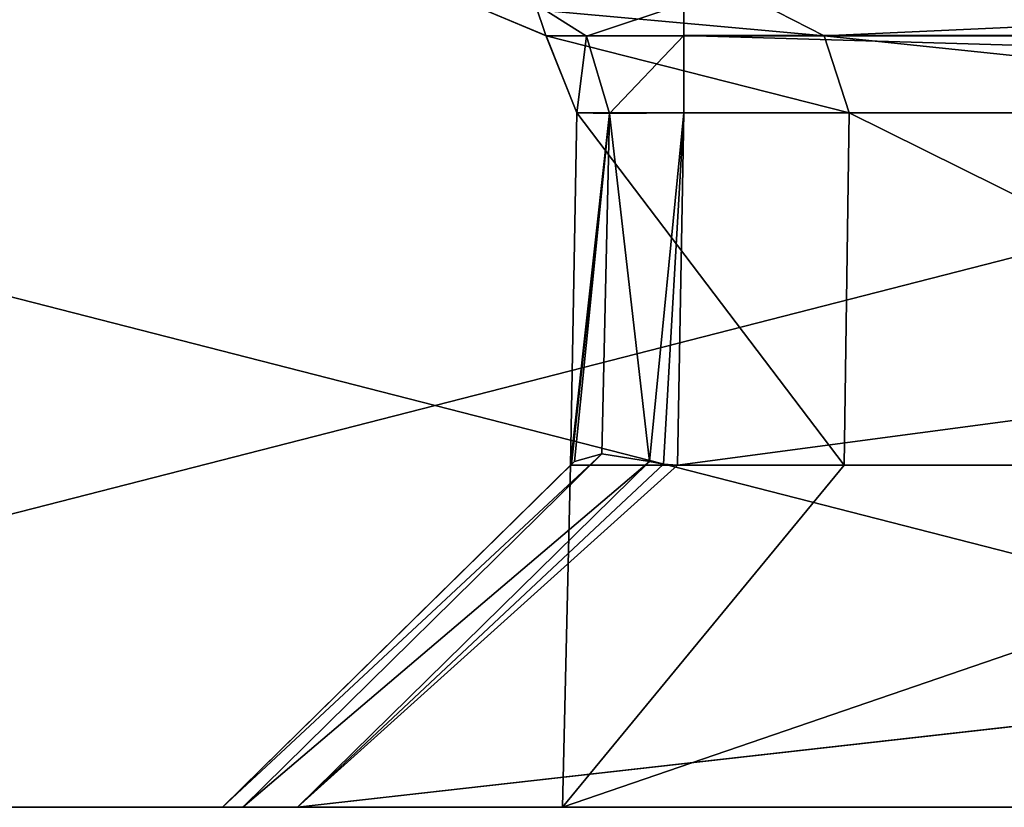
# Model space of a CAD drawing. Header units: millimetres. Extents: x -18.9 to 18.9, y -8.8 to 39.
# Tile 21 of 256: x -3.7 to -1.9, y -8.8 to -7.3. Entities that reach past the tile are written whole.
import ezdxf

# ---------------------------------------------------------------- set-up
doc = ezdxf.new("R2010")
doc.units = ezdxf.units.MM
doc.header["$LTSCALE"] = 65.185185
for name, color, linetype in [('2171', 7, 'CONTINUOUS'), ('2172', 7, 'CONTINUOUS'), ('2173', 7, 'CONTINUOUS'), ('2175', 7, 'CONTINUOUS'), ('2176', 7, 'CONTINUOUS'), ('2177', 7, 'CONTINUOUS'), ('2179', 7, 'CONTINUOUS'), ('2181', 7, 'CONTINUOUS'), ('2182', 7, 'CONTINUOUS'), ('2183', 7, 'CONTINUOUS'), ('2184', 7, 'CONTINUOUS'), ('2235', 7, 'CONTINUOUS'), ('2238', 7, 'CONTINUOUS'), ('2239', 7, 'CONTINUOUS'), ('2240', 7, 'CONTINUOUS')]:
    doc.layers.add(name, color=color, linetype=linetype)

msp = doc.modelspace()

# ---------------------------------------------------------------- linework, layer by layer
at = {"layer": '2171', "color": 7, "linetype": 'Continuous'}
for points in [[(-18.0226, -8.8, 5.8552), (-18.95, -8.8), (-1.0276, -8.8, 5.5502), (-18.0226, -8.8, 5.8552)], [(-1.0276, -8.8, 5.5502), (-18.95, -8.8), (1.0276, -8.8, 5.5502), (-1.0276, -8.8, 5.5502)], [(1.0276, -8.8, 5.5502), (-18.95, -8.8), (-7.9268, -8.8, 0.9957), (1.0276, -8.8, 5.5502)], [(-15.3305, -8.8, 11.1388), (-18.0226, -8.8, 5.8552), (-3.3249, -8.8, 8.7122), (-15.3305, -8.8, 11.1388)], [(-3.3249, -8.8, 8.7122), (-18.0226, -8.8, 5.8552), (-2.6902, -8.8, 6.7582), (-3.3249, -8.8, 8.7122)], [(-2.6902, -8.8, 6.7582), (-18.0226, -8.8, 5.8552), (-1.0276, -8.8, 5.5502), (-2.6902, -8.8, 6.7582)], [(-11.138, -8.8, -15.3312), (15.3305, -8.8, -11.1388), (-15.3305, -8.8, -11.1388), (-11.138, -8.8, -15.3312)], [(-15.3305, -8.8, -11.1388), (15.3305, -8.8, -11.1388), (7.9268, -8.8, -8.1957), (-15.3305, -8.8, -11.1388)], [(-4.7732, -8.8, -7.3457), (-15.3305, -8.8, -11.1388), (4.6293, -8.8, -8.0518), (-4.7732, -8.8, -7.3457)], [(-15.3305, -8.8, -11.1388), (7.9268, -8.8, -8.1957), (4.7732, -8.8, -8.1957), (-15.3305, -8.8, -11.1388)], [(4.6293, -8.8, -8.0518), (-15.3305, -8.8, -11.1388), (4.6677, -8.8, -8.1568), (4.6293, -8.8, -8.0518)], [(4.6677, -8.8, -8.1568), (-15.3305, -8.8, -11.1388), (4.7732, -8.8, -8.1957), (4.6677, -8.8, -8.1568)], [(-11.138, -8.8, 15.3312), (-15.3305, -8.8, 11.1388), (11.138, -8.8, 15.3312), (-11.138, -8.8, 15.3312)], [(11.138, -8.8, 15.3312), (-15.3305, -8.8, 11.1388), (-3.1848, -8.8, 12.0371), (11.138, -8.8, 15.3312)], [(-3.1848, -8.8, 12.0371), (-15.3305, -8.8, 11.1388), (-3.2872, -8.8, 11.9999), (-3.1848, -8.8, 12.0371)], [(-3.2872, -8.8, 11.9999), (-15.3305, -8.8, 11.1388), (-3.3249, -8.8, 11.897), (-3.2872, -8.8, 11.9999)], [(-3.3249, -8.8, 11.897), (-15.3305, -8.8, 11.1388), (-3.3249, -8.8, 8.7122), (-3.3249, -8.8, 11.897)], [(11.138, -8.8, -15.3312), (15.3305, -8.8, -11.1388), (-11.138, -8.8, -15.3312), (11.138, -8.8, -15.3312)], [(-5.8566, -8.8, -18.0222), (11.138, -8.8, -15.3312), (-11.138, -8.8, -15.3312), (-5.8566, -8.8, -18.0222)], [(-5.8566, -8.8, 18.0222), (-11.138, -8.8, 15.3312), (5.8566, -8.8, 18.0222), (-5.8566, -8.8, 18.0222)], [(5.8566, -8.8, 18.0222), (-11.138, -8.8, 15.3312), (11.138, -8.8, 15.3312), (5.8566, -8.8, 18.0222)], [(1.0276, -8.8, 5.5502), (-7.9268, -8.8, 0.9957), (4.7732, -8.8, 1.8457), (1.0276, -8.8, 5.5502)], [(-7.9268, -8.8, 0.9957), (-4.7732, -8.8, 0.9957), (4.6293, -8.8, 1.7018), (-7.9268, -8.8, 0.9957)], [(4.7732, -8.8, 1.8457), (-7.9268, -8.8, 0.9957), (4.6682, -8.8, 1.8073), (4.7732, -8.8, 1.8457)], [(4.6682, -8.8, 1.8073), (-7.9268, -8.8, 0.9957), (4.6293, -8.8, 1.7018), (4.6682, -8.8, 1.8073)], [(5.8566, -8.8, -18.0222), (11.138, -8.8, -15.3312), (-5.8566, -8.8, -18.0222), (5.8566, -8.8, -18.0222)], [(0, -8.8, -18.9498), (5.8566, -8.8, -18.0222), (-5.8566, -8.8, -18.0222), (0, -8.8, -18.9498)], [(0, -8.8, 18.9498), (-5.8566, -8.8, 18.0222), (5.8566, -8.8, 18.0222), (0, -8.8, 18.9498)], [(-4.6682, -8.8, -7.3073), (-4.7732, -8.8, -7.3457), (4.6293, -8.8, -8.0518), (-4.6682, -8.8, -7.3073)], [(-4.7732, -8.8, 0.9957), (-4.6677, -8.8, 0.9568), (4.6293, -8.8, 1.7018), (-4.7732, -8.8, 0.9957)], [(-4.6293, -8.8, -7.2018), (-4.6682, -8.8, -7.3073), (4.6293, -8.8, 1.7018), (-4.6293, -8.8, -7.2018)], [(4.6293, -8.8, 1.7018), (-4.6682, -8.8, -7.3073), (4.6293, -8.8, -8.0518), (4.6293, -8.8, 1.7018)], [(-4.6677, -8.8, 0.9568), (-4.6293, -8.8, 0.8518), (4.6293, -8.8, 1.7018), (-4.6677, -8.8, 0.9568)], [(-4.6293, -8.8, 0.8518), (-4.6293, -8.8, -7.2018), (4.6293, -8.8, 1.7018), (-4.6293, -8.8, 0.8518)], [(3.1848, -8.8, 12.0371), (11.138, -8.8, 15.3312), (-3.1848, -8.8, 12.0371), (3.1848, -8.8, 12.0371)]]:
    msp.add_3dface(points, dxfattribs=at)
at = {"layer": '2172', "color": 7, "linetype": 'Continuous'}
for points in [[(-2.4751, -8.1613, 11.3872), (-2.4636, -7.5035, 11.3758), (2.4636, -7.5035, 11.3758), (-2.4751, -8.1613, 11.3872)], [(2.4751, -8.1613, 11.3872), (-2.4751, -8.1613, 11.3872), (2.4636, -7.5035, 11.3758), (2.4751, -8.1613, 11.3872)]]:
    msp.add_3dface(points, dxfattribs=at)
at = {"layer": '2173', "color": 7, "linetype": 'Continuous'}
for points in [[(-2.675, -8.1613, 8.7122), (-2.1642, -8.1613, 7.1399), (-2.6636, -7.5035, 8.7122), (-2.675, -8.1613, 8.7122)], [(-2.6636, -7.5035, 8.7122), (-2.1642, -8.1613, 7.1399), (-2.1549, -7.5035, 7.1466), (-2.6636, -7.5035, 8.7122)], [(-2.1642, -8.1613, 7.1399), (-0.8267, -8.1613, 6.1681), (-2.1549, -7.5035, 7.1466), (-2.1642, -8.1613, 7.1399)], [(-2.1549, -7.5035, 7.1466), (-0.8267, -8.1613, 6.1681), (-0.8231, -7.5035, 6.179), (-2.1549, -7.5035, 7.1466)]]:
    msp.add_3dface(points, dxfattribs=at)
at = {"layer": '2175', "color": 7, "linetype": 'Continuous'}
for points in [[(-2.675, -8.1613, 8.7122), (-2.6636, -7.5035, 8.7122), (-2.6636, -7.5035, 11.1758), (-2.675, -8.1613, 8.7122)], [(-2.675, -8.1613, 11.1873), (-2.675, -8.1613, 8.7122), (-2.6636, -7.5035, 11.1758), (-2.675, -8.1613, 11.1873)]]:
    msp.add_3dface(points, dxfattribs=at)
at = {"layer": '2176', "color": 7, "linetype": 'Continuous'}
for points in [[(-3.3249, -8.8, 11.897), (-3.3249, -8.8, 8.7122), (-2.6679, -8.1543, 11.2399), (-3.3249, -8.8, 11.897)], [(-2.6679, -8.1543, 11.2399), (-3.3249, -8.8, 8.7122), (-2.6732, -8.1596, 11.2138), (-2.6679, -8.1543, 11.2399)], [(-3.3249, -8.8, 8.7122), (-2.675, -8.1613, 11.1873), (-2.6732, -8.1596, 11.2138), (-3.3249, -8.8, 8.7122)], [(-3.3249, -8.8, 8.7122), (-2.675, -8.1613, 8.7122), (-2.675, -8.1613, 11.1873), (-3.3249, -8.8, 8.7122)]]:
    msp.add_3dface(points, dxfattribs=at)
at = {"layer": '2177', "color": 7, "linetype": 'Continuous'}
for points in [[(-3.3249, -8.8, 8.7122), (-2.6902, -8.8, 6.7582), (-2.675, -8.1613, 8.7122), (-3.3249, -8.8, 8.7122)], [(-2.6902, -8.8, 6.7582), (-1.0276, -8.8, 5.5502), (-0.8267, -8.1613, 6.1681), (-2.6902, -8.8, 6.7582)], [(-2.6902, -8.8, 6.7582), (-0.8267, -8.1613, 6.1681), (-2.1642, -8.1613, 7.1399), (-2.6902, -8.8, 6.7582)], [(-2.6902, -8.8, 6.7582), (-2.1642, -8.1613, 7.1399), (-2.675, -8.1613, 8.7122), (-2.6902, -8.8, 6.7582)]]:
    msp.add_3dface(points, dxfattribs=at)
at = {"layer": '2179', "color": 7, "linetype": 'Continuous'}
for points in [[(-2.5016, -8.1596, 11.3854), (-3.1848, -8.8, 12.0371), (-2.5277, -8.1543, 11.3801), (-2.5016, -8.1596, 11.3854)], [(3.1848, -8.8, 12.0371), (-3.1848, -8.8, 12.0371), (2.5016, -8.1596, 11.3854), (3.1848, -8.8, 12.0371)], [(-2.4751, -8.1613, 11.3872), (-3.1848, -8.8, 12.0371), (-2.5016, -8.1596, 11.3854), (-2.4751, -8.1613, 11.3872)], [(-3.1848, -8.8, 12.0371), (2.4751, -8.1613, 11.3872), (2.5016, -8.1596, 11.3854), (-3.1848, -8.8, 12.0371)], [(-3.1848, -8.8, 12.0371), (-2.4751, -8.1613, 11.3872), (2.4751, -8.1613, 11.3872), (-3.1848, -8.8, 12.0371)]]:
    msp.add_3dface(points, dxfattribs=at)
at = {"layer": '2181', "color": 7, "linetype": 'Continuous'}
for points in [[(0, -8.8, -18.9498), (-5.8566, -8.8, -18.0222), (0, -7.3, -18.9498), (0, -8.8, -18.9498)], [(-5.8566, -8.8, -18.0222), (-5.8566, -7.3, -18.0222), (0, -7.3, -18.9498), (-5.8566, -8.8, -18.0222)]]:
    msp.add_3dface(points, dxfattribs=at)
at = {"layer": '2182', "color": 7, "linetype": 'Continuous'}
for points in [[(-5.8566, -8.8, 18.0222), (0, -8.8, 18.9498), (-5.8566, -7.3, 18.0222), (-5.8566, -8.8, 18.0222)], [(0, -8.8, 18.9498), (0, -7.3, 18.9498), (-5.8566, -7.3, 18.0222), (0, -8.8, 18.9498)]]:
    msp.add_3dface(points, dxfattribs=at)
at = {"layer": '2183', "color": 7, "linetype": 'Continuous'}
for points in [[(-2.675, -8.1613, 11.1873), (-2.6636, -7.5035, 11.1758), (-2.6024, -7.5049, 11.3198), (-2.675, -8.1613, 11.1873)], [(-2.6732, -8.1596, 11.2138), (-2.675, -8.1613, 11.1873), (-2.6024, -7.5049, 11.3198), (-2.6732, -8.1596, 11.2138)], [(-2.6679, -8.1543, 11.2399), (-2.6732, -8.1596, 11.2138), (-2.6024, -7.5049, 11.3198), (-2.6679, -8.1543, 11.2399)], [(-2.6165, -8.1403, 11.3279), (-2.6679, -8.1543, 11.2399), (-2.6024, -7.5049, 11.3198), (-2.6165, -8.1403, 11.3279)], [(-2.5277, -8.1543, 11.3801), (-2.6165, -8.1403, 11.3279), (-2.6024, -7.5049, 11.3198), (-2.5277, -8.1543, 11.3801)], [(-2.4636, -7.5035, 11.3758), (-2.5277, -8.1543, 11.3801), (-2.6024, -7.5049, 11.3198), (-2.4636, -7.5035, 11.3758)], [(-2.4636, -7.5035, 11.3758), (-2.5016, -8.1596, 11.3854), (-2.5277, -8.1543, 11.3801), (-2.4636, -7.5035, 11.3758)], [(-2.4636, -7.5035, 11.3758), (-2.4751, -8.1613, 11.3872), (-2.5016, -8.1596, 11.3854), (-2.4636, -7.5035, 11.3758)]]:
    msp.add_3dface(points, dxfattribs=at)
at = {"layer": '2184', "color": 7, "linetype": 'Continuous'}
for points in [[(-3.2872, -8.8, 11.9999), (-3.3249, -8.8, 11.897), (-2.6165, -8.1403, 11.3279), (-3.2872, -8.8, 11.9999)], [(-3.3249, -8.8, 11.897), (-2.6679, -8.1543, 11.2399), (-2.6165, -8.1403, 11.3279), (-3.3249, -8.8, 11.897)], [(-2.5277, -8.1543, 11.3801), (-3.2872, -8.8, 11.9999), (-2.6165, -8.1403, 11.3279), (-2.5277, -8.1543, 11.3801)], [(-3.1848, -8.8, 12.0371), (-3.2872, -8.8, 11.9999), (-2.5277, -8.1543, 11.3801), (-3.1848, -8.8, 12.0371)]]:
    msp.add_3dface(points, dxfattribs=at)
at = {"layer": '2235', "color": 7, "linetype": 'Continuous'}
for points in [[(-2.3184, -7.3, 7.0315), (-2.8635, -7.3, 8.7122), (-2.2012, -7.3598, 7.1129), (-2.3184, -7.3, 7.0315)], [(-2.8635, -7.3, 8.7122), (-2.7209, -7.3598, 8.7122), (-2.2012, -7.3598, 7.1129), (-2.8635, -7.3, 8.7122)], [(-0.8858, -7.3, 5.9891), (-2.3184, -7.3, 7.0315), (-2.2012, -7.3598, 7.1129), (-0.8858, -7.3, 5.9891)], [(-0.8858, -7.3, 5.9891), (-2.2012, -7.3598, 7.1129), (-0.8408, -7.3598, 6.1245), (-0.8858, -7.3, 5.9891)], [(-2.6636, -7.5035, 8.7122), (-2.1549, -7.5035, 7.1466), (-2.7209, -7.3598, 8.7122), (-2.6636, -7.5035, 8.7122)], [(-2.7209, -7.3598, 8.7122), (-2.1549, -7.5035, 7.1466), (-2.2012, -7.3598, 7.1129), (-2.7209, -7.3598, 8.7122)], [(-2.1549, -7.5035, 7.1466), (-0.8231, -7.5035, 6.179), (-2.2012, -7.3598, 7.1129), (-2.1549, -7.5035, 7.1466)], [(-2.2012, -7.3598, 7.1129), (-0.8231, -7.5035, 6.179), (-0.8408, -7.3598, 6.1245), (-2.2012, -7.3598, 7.1129)]]:
    msp.add_3dface(points, dxfattribs=at)
at = {"layer": '2238', "color": 7, "linetype": 'Continuous'}
for points in [[(-2.4636, -7.3, 11.5757), (2.4636, -7.3, 11.5757), (2.4636, -7.3593, 11.4336), (-2.4636, -7.3, 11.5757)], [(-2.4636, -7.3593, 11.4336), (-2.4636, -7.3, 11.5757), (2.4636, -7.3593, 11.4336), (-2.4636, -7.3593, 11.4336)], [(2.4636, -7.5035, 11.3758), (-2.4636, -7.5035, 11.3758), (-2.4636, -7.3593, 11.4336), (2.4636, -7.5035, 11.3758)], [(2.4636, -7.5035, 11.3758), (-2.4636, -7.3593, 11.4336), (2.4636, -7.3593, 11.4336), (2.4636, -7.5035, 11.3758)]]:
    msp.add_3dface(points, dxfattribs=at)
at = {"layer": '2239', "color": 7, "linetype": 'Continuous'}
for points in [[(-2.8635, -7.3, 11.1758), (-2.7413, -7.3, 11.4638), (-2.7214, -7.3593, 11.1758), (-2.8635, -7.3, 11.1758)], [(-2.7413, -7.3, 11.4638), (-2.4636, -7.3, 11.5757), (-2.6451, -7.3603, 11.3574), (-2.7413, -7.3, 11.4638)], [(-2.7214, -7.3593, 11.1758), (-2.7413, -7.3, 11.4638), (-2.6451, -7.3603, 11.3574), (-2.7214, -7.3593, 11.1758)], [(-2.4636, -7.3, 11.5757), (-2.4636, -7.3593, 11.4336), (-2.6451, -7.3603, 11.3574), (-2.4636, -7.3, 11.5757)], [(-2.6636, -7.5035, 11.1758), (-2.7214, -7.3593, 11.1758), (-2.6451, -7.3603, 11.3574), (-2.6636, -7.5035, 11.1758)], [(-2.6024, -7.5049, 11.3198), (-2.6636, -7.5035, 11.1758), (-2.6451, -7.3603, 11.3574), (-2.6024, -7.5049, 11.3198)], [(-2.4636, -7.3593, 11.4336), (-2.6024, -7.5049, 11.3198), (-2.6451, -7.3603, 11.3574), (-2.4636, -7.3593, 11.4336)], [(-2.4636, -7.5035, 11.3758), (-2.6024, -7.5049, 11.3198), (-2.4636, -7.3593, 11.4336), (-2.4636, -7.5035, 11.3758)]]:
    msp.add_3dface(points, dxfattribs=at)
at = {"layer": '2240', "color": 7, "linetype": 'Continuous'}
for points in [[(-2.8635, -7.3, 8.7122), (-2.8635, -7.3, 11.1758), (-2.7214, -7.3593, 11.1758), (-2.8635, -7.3, 8.7122)], [(-2.8635, -7.3, 8.7122), (-2.7214, -7.3593, 11.1758), (-2.7209, -7.3598, 8.7122), (-2.8635, -7.3, 8.7122)], [(-2.7214, -7.3593, 11.1758), (-2.6636, -7.5035, 11.1758), (-2.7209, -7.3598, 8.7122), (-2.7214, -7.3593, 11.1758)], [(-2.6636, -7.5035, 11.1758), (-2.6636, -7.5035, 8.7122), (-2.7209, -7.3598, 8.7122), (-2.6636, -7.5035, 11.1758)]]:
    msp.add_3dface(points, dxfattribs=at)

doc.saveas('drawing.dxf')
